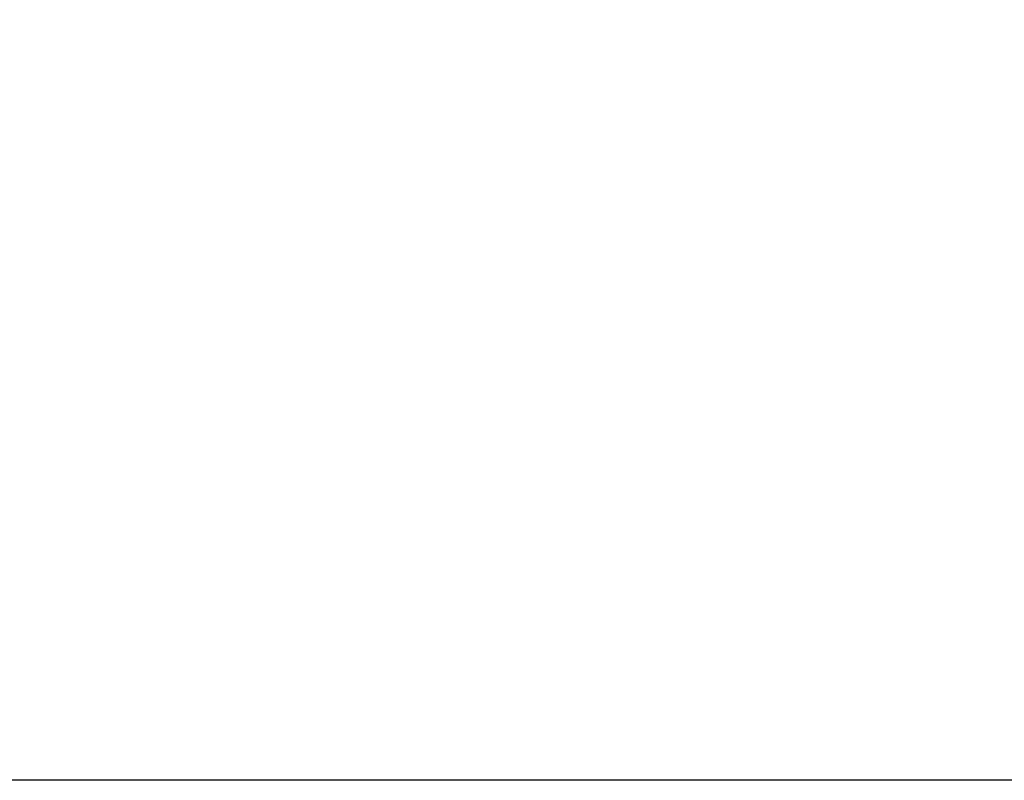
# Model space of a CAD drawing. Header units: millimetres. Extents: x 20 to 26059, y 28 to 17777.
# Tile 6 of 90: x 7973 to 8417, y 2281 to 2624. Entities that reach past the tile are written whole.
import ezdxf

# ---------------------------------------------------------------- set-up
doc = ezdxf.new("R2010")
doc.units = ezdxf.units.MM
doc.header["$LTSCALE"] = 2
doc.layers.add('COMPONENT_GEOMETRY', color=7, linetype='Continuous')
doc.styles.add('SLDTEXTSTYLE0', font='TXT', dxfattribs={"width": 0.75})
doc.dimstyles.new('SLDDIMSTYLE0', dxfattribs={"dimtxt": 150, "dimasz": 6.604, "dimexe": 0, "dimexo": 0.0625, "dimgap": 37.5, "dimtad": 0, "dimtih": 1, "dimtoh": 1, "dimdec": 0, "dimrnd": 1e-09, "dimzin": 12, "dimdsep": 46, "dimtxsty": 'SLDTEXTSTYLE0', "dimsah": 1, "dimcen": 0.09, "dimadec": 0, "dimazin": 3, "dimtfac": 1, "dimtdec": 0, "dimtofl": 0, "dimtmove": 0, "dimatfit": 3, "dimfxl": 1, "dimfrac": 2, "dimtolj": 1, "dimtzin": 12, "dimarcsym": 0})

# ---------------------------------------------------------------- blocks, each defined once
blk = doc.blocks.new('_D_2')
at = {"layer": 'COMPONENT_GEOMETRY', "color": 7}
for p, q in [((8972.99, 8122.33), (7487.83, 8122.33)), ((7494.18, 8122.33), (7494.18, 5448.34)), ((7194.08, 5417.87), (7148.37, 5417.87)), ((7148.37, 5417.87), (7148.37, 5179.74)), ((7794.29, 5417.87), (7839.99, 5417.87)), ((7839.99, 5417.87), (7839.99, 5179.74)), ((7148.37, 5179.74), (7194.08, 5179.74)), ((7839.99, 5179.74), (7794.29, 5179.74)), ((7494.18, 2281.33), (7494.18, 4955.32)), ((8897.92, 2281.33), (7487.83, 2281.33))]:
    blk.add_line(p, q, dxfattribs=at)
for points in [[(7494.18, 8122.33), (7493.17, 8115.72), (7495.2, 8115.72)], [(7494.18, 2281.33), (7495.2, 2287.93), (7493.17, 2287.93)]]:
    blk.add_solid(points, dxfattribs=at)
at = {"layer": 'COMPONENT_GEOMETRY', "color": 7, "char_height": 150, "attachment_point": 1, "style": 'SLDTEXTSTYLE0'}
for s, insert in [('9\'6.98"', (7194.08, 5373.1)), ('2921mm', (7085.02, 5148.68))]:
    blk.add_mtext(s, dxfattribs=dict(at, insert=insert))

msp = doc.modelspace()

# ---------------------------------------------------------------- dimensions: what is measured, and where the dimension line sits
at = {"layer": 'COMPONENT_GEOMETRY', "color": 7}
dim = msp.add_linear_dim(base=(7494.18, 8122.33), p1=(8900.46, 2281.33), p2=(8975.53, 8122.33), angle=90, dimstyle='SLDDIMSTYLE0', dxfattribs=at)
dim.commit()
dim.dimension.update_dxf_attribs({"geometry": '_D_2', "text_midpoint": (7494.18, 5201.83), "dimtype": 160})

doc.saveas('drawing.dxf')
